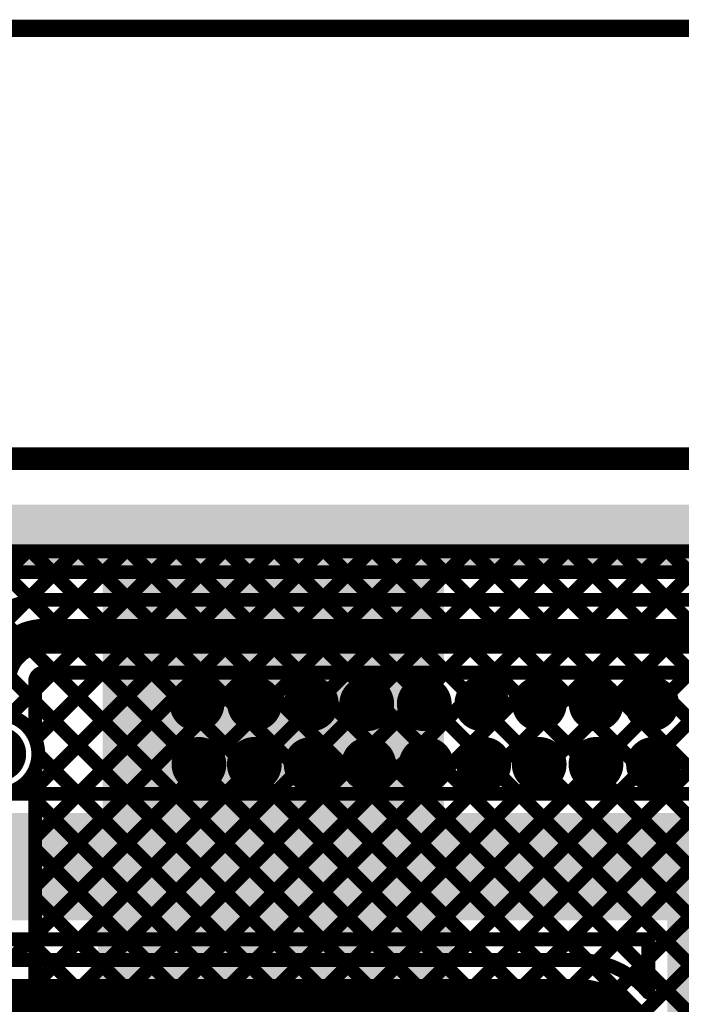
# Model space of a CAD drawing. Header units: millimetres. Extents: x 3.06 to 5.82, y 1.29 to 3.84.
# Tile 242 of 244: x 5.03 to 5.41, y 3.24 to 3.81. Entities that reach past the tile are written whole.
import ezdxf

# ---------------------------------------------------------------- set-up
doc = ezdxf.new("R2010")
doc.units = ezdxf.units.MM
doc.header["$MEASUREMENT"] = 0
for name, color, linetype in [('BottomLayer', 5, 'Continuous'), ('BottomSolder', 6, 'Continuous'), ('Mechanical13', 56, 'Continuous'), ('MultiLayer', 9, 'Continuous'), ('TopLayer', 1, 'Continuous'), ('TopOverlay', 2, 'Continuous'), ('TopPaste', 8, 'Continuous'), ('TopSolder', 216, 'Continuous'), ('ViaHoleLayer', 16, 'Continuous')]:
    doc.layers.add(name, color=color, linetype=linetype)

# ---------------------------------------------------------------- blocks, each defined once
blk = doc.blocks.new('ESP32_WROOM_32__16MB__68')
at = {"layer": 'TopLayer'}
blk.add_solid([(-0.13743, -0.04843), (0.05943, -0.04843), (-0.13743, 0.14843), (0.05943, 0.14843)], dxfattribs=at)
at = {"layer": 'TopOverlay', "const_width": 0.01}
for points in [[(-0.35564, 0.64469), (0.36481, 0.64469)], [(-0.35565, 0.39469), (0.36535, 0.39469)]]:
    blk.add_lwpolyline(points, dxfattribs=at)
at = {"layer": 'TopPaste'}
blk.add_solid([(-0.13743, -0.04843), (0.05943, -0.04843), (-0.13743, 0.14843), (0.05943, 0.14843)], dxfattribs=at)
at = {"layer": 'TopSolder'}
blk.add_solid([(-0.14143, -0.05243), (0.06343, -0.05243), (-0.14143, 0.15243), (0.06343, 0.15243)], dxfattribs=at)

msp = doc.modelspace()

# ---------------------------------------------------------------- linework, layer by layer
at = {"layer": 'BottomLayer'}
for points, const_width in [([(4.819, 3.494), (5.698, 3.494)], 0.008), ([(5.01957, 3.494), (5.03608, 3.47749)], 0.008), ([(5.03243, 3.4768), (5.04963, 3.494)], 0.008), ([(5.04785, 3.494), (5.06385, 3.478)], 0.008), ([(5.06192, 3.478), (5.07792, 3.494)], 0.008), ([(5.07614, 3.494), (5.09214, 3.478)], 0.008), ([(5.0902, 3.478), (5.1062, 3.494)], 0.008), ([(5.10442, 3.494), (5.12042, 3.478)], 0.008), ([(5.11849, 3.478), (5.13449, 3.494)], 0.008), ([(5.1327, 3.494), (5.1487, 3.478)], 0.008), ([(5.14677, 3.478), (5.16277, 3.494)], 0.008), ([(5.16099, 3.494), (5.17699, 3.478)], 0.008), ([(5.17506, 3.478), (5.19106, 3.494)], 0.008), ([(5.18927, 3.494), (5.20527, 3.478)], 0.008), ([(5.20334, 3.478), (5.21934, 3.494)], 0.008), ([(5.21756, 3.494), (5.23356, 3.478)], 0.008), ([(5.23162, 3.478), (5.24762, 3.494)], 0.008), ([(5.23162, 3.478), (5.24762, 3.494)], 0.008), ([(5.24584, 3.494), (5.26184, 3.478)], 0.008), ([(5.25991, 3.478), (5.27591, 3.494)], 0.008), ([(5.27413, 3.494), (5.29013, 3.478)], 0.008), ([(5.28819, 3.478), (5.30419, 3.494)], 0.008), ([(5.30241, 3.494), (5.31841, 3.478)], 0.008), ([(5.31648, 3.478), (5.33248, 3.494)], 0.008), ([(5.33069, 3.494), (5.34669, 3.478)], 0.008), ([(5.34476, 3.478), (5.36076, 3.494)], 0.008), ([(5.35898, 3.494), (5.37498, 3.478)], 0.008), ([(5.37305, 3.478), (5.38905, 3.494)], 0.008), ([(5.38726, 3.494), (5.40326, 3.478)], 0.008), ([(5.40133, 3.478), (5.41733, 3.494)], 0.008), ([(5.043, 3.478), (5.762, 3.478)], 0.008), ([(5.043, 3.457), (5.762, 3.457)], 0.02), ([(5.03477, 3.366), (5.10477, 3.436)], 0.008), ([(5.038, 3.4258), (5.0482, 3.436)], 0.008), ([(5.03812, 3.39763), (5.07649, 3.436)], 0.008), ([(5.043, 3.436), (5.76, 3.436)], 0.008), ([(5.04928, 3.436), (5.11928, 3.366)], 0.008), ([(5.06306, 3.366), (5.13306, 3.436)], 0.008), ([(5.07757, 3.436), (5.14757, 3.366)], 0.008), ([(5.09134, 3.366), (5.16134, 3.436)], 0.008), ([(5.10585, 3.436), (5.17585, 3.366)], 0.008), ([(5.11962, 3.366), (5.18962, 3.436)], 0.008), ([(5.11962, 3.366), (5.18962, 3.436)], 0.008), ([(5.13414, 3.436), (5.20414, 3.366)], 0.008), ([(5.14791, 3.366), (5.21791, 3.436)], 0.008), ([(5.16242, 3.436), (5.23242, 3.366)], 0.008), ([(5.17619, 3.366), (5.24619, 3.436)], 0.008), ([(5.1907, 3.436), (5.2607, 3.366)], 0.008), ([(5.20448, 3.366), (5.27448, 3.436)], 0.008), ([(5.21899, 3.436), (5.28899, 3.366)], 0.008), ([(5.23276, 3.366), (5.30276, 3.436)], 0.008), ([(5.24727, 3.436), (5.31727, 3.366)], 0.008), ([(5.26105, 3.366), (5.33105, 3.436)], 0.008), ([(5.27556, 3.436), (5.34556, 3.366)], 0.008), ([(5.28933, 3.366), (5.35933, 3.436)], 0.008), ([(5.30384, 3.436), (5.37384, 3.366)], 0.008), ([(5.31761, 3.366), (5.38761, 3.436)], 0.008), ([(5.33213, 3.436), (5.40213, 3.366)], 0.008), ([(5.3459, 3.366), (5.4159, 3.436)], 0.008), ([(5.36041, 3.436), (5.43041, 3.366)], 0.008), ([(5.37418, 3.366), (5.44418, 3.436)], 0.008), ([(5.38869, 3.436), (5.45869, 3.366)], 0.008), ([(5.40247, 3.366), (5.47247, 3.436)], 0.008), ([(5.038, 3.39791), (5.038, 3.431)], 0.008), ([(5.038, 3.419), (5.091, 3.366)], 0.008), ([(5.03981, 3.3889), (5.06271, 3.366)], 0.008), ([(5.0301, 3.37033), (5.03443, 3.366)], 0.008), ([(4.888, 3.366), (5.392, 3.366)], 0.008), ([(5.392, 3.366), (5.593, 3.366)], 0.008), ([(5.392, 3.366), (5.593, 3.366)], 0.008), ([(4.888, 3.282), (5.392, 3.282)], 0.008), ([(5.02362, 3.27), (5.03562, 3.282)], 0.008), ([(5.02362, 3.27), (5.03562, 3.282)], 0.008), ([(5.03358, 3.282), (5.04558, 3.27)], 0.008), ([(5.05191, 3.27), (5.06391, 3.282)], 0.008), ([(5.06186, 3.282), (5.07386, 3.27)], 0.008), ([(5.08019, 3.27), (5.09219, 3.282)], 0.008), ([(5.09015, 3.282), (5.10215, 3.27)], 0.008), ([(5.10848, 3.27), (5.12048, 3.282)], 0.008), ([(5.11843, 3.282), (5.13043, 3.27)], 0.008), ([(5.13676, 3.27), (5.14876, 3.282)], 0.008), ([(5.14671, 3.282), (5.15871, 3.27)], 0.008), ([(5.16505, 3.27), (5.17705, 3.282)], 0.008), ([(5.175, 3.282), (5.187, 3.27)], 0.008), ([(5.19333, 3.27), (5.20533, 3.282)], 0.008), ([(5.20328, 3.282), (5.21528, 3.27)], 0.008), ([(5.22161, 3.27), (5.23361, 3.282)], 0.008), ([(5.23157, 3.282), (5.24357, 3.27)], 0.008), ([(5.2499, 3.27), (5.2619, 3.282)], 0.008), ([(5.25985, 3.282), (5.27185, 3.27)], 0.008), ([(5.27818, 3.27), (5.29018, 3.282)], 0.008), ([(5.28814, 3.282), (5.30014, 3.27)], 0.008), ([(5.30647, 3.27), (5.31847, 3.282)], 0.008), ([(5.31642, 3.282), (5.32842, 3.27)], 0.008), ([(5.33475, 3.27), (5.34675, 3.282)], 0.008), ([(5.3447, 3.282), (5.35694, 3.26976)], 0.008), ([(5.36205, 3.26902), (5.37504, 3.282)], 0.008), ([(5.37299, 3.282), (5.392, 3.26299)], 0.008), ([(5.392, 3.25123), (5.392, 3.282)], 0.008), ([(4.88194, 3.27), (5.352, 3.27)], 0.008), ([(5.38188, 3.26056), (5.392, 3.27068)], 0.008), ([(4.88194, 3.249), (5.352, 3.249)], 0.02)]:
    msp.add_lwpolyline(points, dxfattribs=dict(at, const_width=const_width))
for points, const_width in [([(5.04585, 3.494, 1), (5.04985, 3.494, 1)], 0.004), ([(5.04763, 3.494, 1), (5.05163, 3.494, 1)], 0.004), ([(5.07414, 3.494, 1), (5.07814, 3.494, 1)], 0.004), ([(5.07592, 3.494, 1), (5.07992, 3.494, 1)], 0.004), ([(5.10242, 3.494, 1), (5.10642, 3.494, 1)], 0.004), ([(5.1042, 3.494, 1), (5.1082, 3.494, 1)], 0.004), ([(5.1307, 3.494, 1), (5.1347, 3.494, 1)], 0.004), ([(5.13249, 3.494, 1), (5.13649, 3.494, 1)], 0.004), ([(5.15899, 3.494, 1), (5.16299, 3.494, 1)], 0.004), ([(5.16077, 3.494, 1), (5.16477, 3.494, 1)], 0.004), ([(5.18727, 3.494, 1), (5.19127, 3.494, 1)], 0.004), ([(5.18906, 3.494, 1), (5.19306, 3.494, 1)], 0.004), ([(5.21556, 3.494, 1), (5.21956, 3.494, 1)], 0.004), ([(5.21734, 3.494, 1), (5.22134, 3.494, 1)], 0.004), ([(5.24384, 3.494, 1), (5.24784, 3.494, 1)], 0.004), ([(5.24562, 3.494, 1), (5.24962, 3.494, 1)], 0.004), ([(5.24562, 3.494, 1), (5.24962, 3.494, 1)], 0.004), ([(5.27213, 3.494, 1), (5.27613, 3.494, 1)], 0.004), ([(5.27391, 3.494, 1), (5.27791, 3.494, 1)], 0.004), ([(5.30041, 3.494, 1), (5.30441, 3.494, 1)], 0.004), ([(5.30219, 3.494, 1), (5.30619, 3.494, 1)], 0.004), ([(5.32869, 3.494, 1), (5.33269, 3.494, 1)], 0.004), ([(5.33048, 3.494, 1), (5.33448, 3.494, 1)], 0.004), ([(5.35698, 3.494, 1), (5.36098, 3.494, 1)], 0.004), ([(5.35876, 3.494, 1), (5.36276, 3.494, 1)], 0.004), ([(5.38526, 3.494, 1), (5.38926, 3.494, 1)], 0.004), ([(5.38705, 3.494, 1), (5.39105, 3.494, 1)], 0.004), ([(5.03043, 3.4768, 1), (5.03443, 3.4768, 1)], 0.004), ([(5.03408, 3.47749, 1), (5.03808, 3.47749, 1)], 0.004), ([(5.041, 3.478, 1), (5.045, 3.478, 1)], 0.004), ([(5.041, 3.478, 1), (5.045, 3.478, 1)], 0.004), ([(5.05992, 3.478, 1), (5.06392, 3.478, 1)], 0.004), ([(5.06185, 3.478, 1), (5.06585, 3.478, 1)], 0.004), ([(5.0882, 3.478, 1), (5.0922, 3.478, 1)], 0.004), ([(5.09014, 3.478, 1), (5.09414, 3.478, 1)], 0.004), ([(5.11649, 3.478, 1), (5.12049, 3.478, 1)], 0.004), ([(5.11842, 3.478, 1), (5.12242, 3.478, 1)], 0.004), ([(5.14477, 3.478, 1), (5.14877, 3.478, 1)], 0.004), ([(5.1467, 3.478, 1), (5.1507, 3.478, 1)], 0.004), ([(5.17306, 3.478, 1), (5.17706, 3.478, 1)], 0.004), ([(5.17499, 3.478, 1), (5.17899, 3.478, 1)], 0.004), ([(5.20134, 3.478, 1), (5.20534, 3.478, 1)], 0.004), ([(5.20327, 3.478, 1), (5.20727, 3.478, 1)], 0.004), ([(5.22962, 3.478, 1), (5.23362, 3.478, 1)], 0.004), ([(5.22962, 3.478, 1), (5.23362, 3.478, 1)], 0.004), ([(5.23156, 3.478, 1), (5.23556, 3.478, 1)], 0.004), ([(5.25791, 3.478, 1), (5.26191, 3.478, 1)], 0.004), ([(5.25984, 3.478, 1), (5.26384, 3.478, 1)], 0.004), ([(5.28619, 3.478, 1), (5.29019, 3.478, 1)], 0.004), ([(5.28813, 3.478, 1), (5.29213, 3.478, 1)], 0.004), ([(5.31448, 3.478, 1), (5.31848, 3.478, 1)], 0.004), ([(5.31641, 3.478, 1), (5.32041, 3.478, 1)], 0.004), ([(5.34276, 3.478, 1), (5.34676, 3.478, 1)], 0.004), ([(5.34469, 3.478, 1), (5.34869, 3.478, 1)], 0.004), ([(5.37105, 3.478, 1), (5.37505, 3.478, 1)], 0.004), ([(5.37298, 3.478, 1), (5.37698, 3.478, 1)], 0.004), ([(5.39933, 3.478, 1), (5.40333, 3.478, 1)], 0.004), ([(5.40126, 3.478, 1), (5.40526, 3.478, 1)], 0.004), ([(5.038, 3.457, 1), (5.048, 3.457, 1)], 0.01), ([(5.038, 3.457, 1), (5.048, 3.457, 1)], 0.01), ([(5.041, 3.436, 1), (5.045, 3.436, 1)], 0.004), ([(5.041, 3.436, 1), (5.045, 3.436, 1)], 0.004), ([(5.0462, 3.436, 1), (5.0502, 3.436, 1)], 0.004), ([(5.04728, 3.436, 1), (5.05128, 3.436, 1)], 0.004), ([(5.07449, 3.436, 1), (5.07849, 3.436, 1)], 0.004), ([(5.07557, 3.436, 1), (5.07957, 3.436, 1)], 0.004), ([(5.10277, 3.436, 1), (5.10677, 3.436, 1)], 0.004), ([(5.10385, 3.436, 1), (5.10785, 3.436, 1)], 0.004), ([(5.13106, 3.436, 1), (5.13506, 3.436, 1)], 0.004), ([(5.13214, 3.436, 1), (5.13614, 3.436, 1)], 0.004), ([(5.15934, 3.436, 1), (5.16334, 3.436, 1)], 0.004), ([(5.16042, 3.436, 1), (5.16442, 3.436, 1)], 0.004), ([(5.18762, 3.436, 1), (5.19162, 3.436, 1)], 0.004), ([(5.18762, 3.436, 1), (5.19162, 3.436, 1)], 0.004), ([(5.1887, 3.436, 1), (5.1927, 3.436, 1)], 0.004), ([(5.21591, 3.436, 1), (5.21991, 3.436, 1)], 0.004), ([(5.21699, 3.436, 1), (5.22099, 3.436, 1)], 0.004), ([(5.24419, 3.436, 1), (5.24819, 3.436, 1)], 0.004), ([(5.24527, 3.436, 1), (5.24927, 3.436, 1)], 0.004), ([(5.27248, 3.436, 1), (5.27648, 3.436, 1)], 0.004), ([(5.27356, 3.436, 1), (5.27756, 3.436, 1)], 0.004), ([(5.30076, 3.436, 1), (5.30476, 3.436, 1)], 0.004), ([(5.30184, 3.436, 1), (5.30584, 3.436, 1)], 0.004), ([(5.32905, 3.436, 1), (5.33305, 3.436, 1)], 0.004), ([(5.33013, 3.436, 1), (5.33413, 3.436, 1)], 0.004), ([(5.35733, 3.436, 1), (5.36133, 3.436, 1)], 0.004), ([(5.35841, 3.436, 1), (5.36241, 3.436, 1)], 0.004), ([(5.38561, 3.436, 1), (5.38961, 3.436, 1)], 0.004), ([(5.38669, 3.436, 1), (5.39069, 3.436, 1)], 0.004), ([(5.036, 3.431, 1), (5.04, 3.431, 1)], 0.004), ([(5.036, 3.431, 1), (5.04, 3.431, 1)], 0.004), ([(5.036, 3.4258, 1), (5.04, 3.4258, 1)], 0.004), ([(5.12554, 3.418, 1), (5.13735, 3.418, 1)], 0.01181), ([(5.15876, 3.418, 1), (5.17057, 3.418, 1)], 0.01181), ([(5.19154, 3.418, 1), (5.20335, 3.418, 1)], 0.01181), ([(5.22354, 3.418, 1), (5.23535, 3.418, 1)], 0.01181), ([(5.25676, 3.418, 1), (5.26857, 3.418, 1)], 0.01181), ([(5.28998, 3.418, 1), (5.30179, 3.418, 1)], 0.01181), ([(5.32321, 3.418, 1), (5.33502, 3.418, 1)], 0.01181), ([(5.35598, 3.418, 1), (5.36779, 3.418, 1)], 0.01181), ([(5.38798, 3.418, 1), (5.39979, 3.418, 1)], 0.01181), ([(5.036, 3.419, 1), (5.04, 3.419, 1)], 0.004), ([(5.036, 3.39791, 1), (5.04, 3.39791, 1)], 0.004), ([(5.036, 3.39791, 1), (5.04, 3.39791, 1)], 0.004), ([(5.03612, 3.39763, 1), (5.04012, 3.39763, 1)], 0.004), ([(5.12665, 3.383, 1), (5.13846, 3.383, 1)], 0.01181), ([(5.15865, 3.383, 1), (5.17046, 3.383, 1)], 0.01181), ([(5.19143, 3.383, 1), (5.20324, 3.383, 1)], 0.01181), ([(5.22465, 3.383, 1), (5.23646, 3.383, 1)], 0.01181), ([(5.25787, 3.383, 1), (5.26968, 3.383, 1)], 0.01181), ([(5.29109, 3.383, 1), (5.30291, 3.383, 1)], 0.01181), ([(5.32309, 3.383, 1), (5.33491, 3.383, 1)], 0.01181), ([(5.35587, 3.383, 1), (5.36768, 3.383, 1)], 0.01181), ([(5.38909, 3.383, 1), (5.40091, 3.383, 1)], 0.01181), ([(5.03781, 3.389, 1), (5.04181, 3.389, 1)], 0.004), ([(5.03781, 3.389, 1), (5.04181, 3.389, 1)], 0.004), ([(5.03781, 3.3889, 1), (5.04181, 3.3889, 1)], 0.004), ([(5.0281, 3.37033, 1), (5.0321, 3.37033, 1)], 0.004), ([(5.03243, 3.366, 1), (5.03643, 3.366, 1)], 0.004), ([(5.03277, 3.366, 1), (5.03677, 3.366, 1)], 0.004), ([(5.06071, 3.366, 1), (5.06471, 3.366, 1)], 0.004), ([(5.06106, 3.366, 1), (5.06506, 3.366, 1)], 0.004), ([(5.089, 3.366, 1), (5.093, 3.366, 1)], 0.004), ([(5.08934, 3.366, 1), (5.09334, 3.366, 1)], 0.004), ([(5.11728, 3.366, 1), (5.12128, 3.366, 1)], 0.004), ([(5.11762, 3.366, 1), (5.12162, 3.366, 1)], 0.004), ([(5.11762, 3.366, 1), (5.12162, 3.366, 1)], 0.004), ([(5.14557, 3.366, 1), (5.14957, 3.366, 1)], 0.004), ([(5.14591, 3.366, 1), (5.14991, 3.366, 1)], 0.004), ([(5.17385, 3.366, 1), (5.17785, 3.366, 1)], 0.004), ([(5.17419, 3.366, 1), (5.17819, 3.366, 1)], 0.004), ([(5.20214, 3.366, 1), (5.20614, 3.366, 1)], 0.004), ([(5.20248, 3.366, 1), (5.20648, 3.366, 1)], 0.004), ([(5.23042, 3.366, 1), (5.23442, 3.366, 1)], 0.004), ([(5.23076, 3.366, 1), (5.23476, 3.366, 1)], 0.004), ([(5.2587, 3.366, 1), (5.2627, 3.366, 1)], 0.004), ([(5.25905, 3.366, 1), (5.26305, 3.366, 1)], 0.004), ([(5.28699, 3.366, 1), (5.29099, 3.366, 1)], 0.004), ([(5.28733, 3.366, 1), (5.29133, 3.366, 1)], 0.004), ([(5.31527, 3.366, 1), (5.31927, 3.366, 1)], 0.004), ([(5.31561, 3.366, 1), (5.31961, 3.366, 1)], 0.004), ([(5.34356, 3.366, 1), (5.34756, 3.366, 1)], 0.004), ([(5.3439, 3.366, 1), (5.3479, 3.366, 1)], 0.004), ([(5.37184, 3.366, 1), (5.37584, 3.366, 1)], 0.004), ([(5.37218, 3.366, 1), (5.37618, 3.366, 1)], 0.004), ([(5.39, 3.366, 1), (5.394, 3.366, 1)], 0.004), ([(5.39, 3.366, 1), (5.394, 3.366, 1)], 0.004), ([(5.39, 3.366, 1), (5.394, 3.366, 1)], 0.004), ([(5.40013, 3.366, 1), (5.40413, 3.366, 1)], 0.004), ([(5.40047, 3.366, 1), (5.40447, 3.366, 1)], 0.004), ([(5.03158, 3.282, 1), (5.03558, 3.282, 1)], 0.004), ([(5.03362, 3.282, 1), (5.03762, 3.282, 1)], 0.004), ([(5.03362, 3.282, 1), (5.03762, 3.282, 1)], 0.004), ([(5.05986, 3.282, 1), (5.06386, 3.282, 1)], 0.004), ([(5.06191, 3.282, 1), (5.06591, 3.282, 1)], 0.004), ([(5.08815, 3.282, 1), (5.09215, 3.282, 1)], 0.004), ([(5.09019, 3.282, 1), (5.09419, 3.282, 1)], 0.004), ([(5.11643, 3.282, 1), (5.12043, 3.282, 1)], 0.004), ([(5.11848, 3.282, 1), (5.12248, 3.282, 1)], 0.004), ([(5.14471, 3.282, 1), (5.14871, 3.282, 1)], 0.004), ([(5.14676, 3.282, 1), (5.15076, 3.282, 1)], 0.004), ([(5.173, 3.282, 1), (5.177, 3.282, 1)], 0.004), ([(5.17505, 3.282, 1), (5.17905, 3.282, 1)], 0.004), ([(5.20128, 3.282, 1), (5.20528, 3.282, 1)], 0.004), ([(5.20333, 3.282, 1), (5.20733, 3.282, 1)], 0.004), ([(5.22957, 3.282, 1), (5.23357, 3.282, 1)], 0.004), ([(5.23161, 3.282, 1), (5.23561, 3.282, 1)], 0.004), ([(5.25785, 3.282, 1), (5.26185, 3.282, 1)], 0.004), ([(5.2599, 3.282, 1), (5.2639, 3.282, 1)], 0.004), ([(5.28614, 3.282, 1), (5.29014, 3.282, 1)], 0.004), ([(5.28818, 3.282, 1), (5.29218, 3.282, 1)], 0.004), ([(5.31442, 3.282, 1), (5.31842, 3.282, 1)], 0.004), ([(5.31647, 3.282, 1), (5.32047, 3.282, 1)], 0.004), ([(5.3427, 3.282, 1), (5.3467, 3.282, 1)], 0.004), ([(5.34475, 3.282, 1), (5.34875, 3.282, 1)], 0.004), ([(5.37099, 3.282, 1), (5.37499, 3.282, 1)], 0.004), ([(5.37304, 3.282, 1), (5.37704, 3.282, 1)], 0.004), ([(5.39, 3.282, 1), (5.394, 3.282, 1)], 0.004), ([(5.39, 3.282, 1), (5.394, 3.282, 1)], 0.004), ([(5.04358, 3.27, 1), (5.04758, 3.27, 1)], 0.004), ([(5.04991, 3.27, 1), (5.05391, 3.27, 1)], 0.004), ([(5.07186, 3.27, 1), (5.07586, 3.27, 1)], 0.004), ([(5.07819, 3.27, 1), (5.08219, 3.27, 1)], 0.004), ([(5.10015, 3.27, 1), (5.10415, 3.27, 1)], 0.004), ([(5.10648, 3.27, 1), (5.11048, 3.27, 1)], 0.004), ([(5.12843, 3.27, 1), (5.13243, 3.27, 1)], 0.004), ([(5.13476, 3.27, 1), (5.13876, 3.27, 1)], 0.004), ([(5.15671, 3.27, 1), (5.16071, 3.27, 1)], 0.004), ([(5.16305, 3.27, 1), (5.16705, 3.27, 1)], 0.004), ([(5.185, 3.27, 1), (5.189, 3.27, 1)], 0.004), ([(5.19133, 3.27, 1), (5.19533, 3.27, 1)], 0.004), ([(5.21328, 3.27, 1), (5.21728, 3.27, 1)], 0.004), ([(5.21961, 3.27, 1), (5.22361, 3.27, 1)], 0.004), ([(5.24157, 3.27, 1), (5.24557, 3.27, 1)], 0.004), ([(5.2479, 3.27, 1), (5.2519, 3.27, 1)], 0.004), ([(5.26985, 3.27, 1), (5.27385, 3.27, 1)], 0.004), ([(5.27618, 3.27, 1), (5.28018, 3.27, 1)], 0.004), ([(5.29814, 3.27, 1), (5.30214, 3.27, 1)], 0.004), ([(5.30447, 3.27, 1), (5.30847, 3.27, 1)], 0.004), ([(5.32642, 3.27, 1), (5.33042, 3.27, 1)], 0.004), ([(5.33275, 3.27, 1), (5.33675, 3.27, 1)], 0.004), ([(5.35, 3.27, 1), (5.354, 3.27, 1)], 0.004), ([(5.35, 3.27, 1), (5.354, 3.27, 1)], 0.004), ([(5.35494, 3.26976, 1), (5.35894, 3.26976, 1)], 0.004), ([(5.36006, 3.26902, 1), (5.36405, 3.26902, 1)], 0.004), ([(5.39, 3.27068, 1), (5.394, 3.27068, 1)], 0.004), ([(5.37988, 3.26056, 1), (5.38388, 3.26056, 1)], 0.004), ([(5.39, 3.26299, 1), (5.394, 3.26299, 1)], 0.004), ([(5.347, 3.249, 1), (5.357, 3.249, 1)], 0.01), ([(5.347, 3.249, 1), (5.357, 3.249, 1)], 0.01), ([(5.39, 3.25123, 1), (5.394, 3.25123, 1)], 0.004), ([(5.39, 3.25123, 1), (5.394, 3.25123, 1)], 0.004)]:
    msp.add_lwpolyline(points, format="xyb", close=True, dxfattribs=dict(at, const_width=const_width))
for points, const_width in [([(4.996, 3.431, -0.414214), (5.043, 3.478)], 0.008), ([(5.017, 3.431, -0.414214), (5.043, 3.457)], 0.02), ([(5.038, 3.431, -0.414214), (5.043, 3.436)], 0.008), ([(5.03981, 3.389, -1.223773), (4.996, 3.39791)], 0.008), ([(5.038, 3.39791, -0.100628), (5.03981, 3.389)], 0.008), ([(5.352, 3.27, -0.222999), (5.392, 3.25123)], 0.008), ([(5.352, 3.249, -0.414214), (5.383, 3.218)], 0.02)]:
    msp.add_lwpolyline(points, format="xyb", dxfattribs=dict(at, const_width=const_width))
for points in [[(4.899, 3.293), (5.582, 3.293), (4.899, 3.355), (5.582, 3.355)], [(5.403, 2.952), (5.588, 2.952), (5.403, 3.355), (5.588, 3.355)]]:
    msp.add_solid(points, dxfattribs=at)
at = {"layer": 'BottomSolder', "const_width": 0.01581}
for points in [[(5.12354, 3.418, 1), (5.13935, 3.418, 1)], [(5.15676, 3.418, 1), (5.17257, 3.418, 1)], [(5.18954, 3.418, 1), (5.20535, 3.418, 1)], [(5.22154, 3.418, 1), (5.23735, 3.418, 1)], [(5.25476, 3.418, 1), (5.27057, 3.418, 1)], [(5.28798, 3.418, 1), (5.30379, 3.418, 1)], [(5.32121, 3.418, 1), (5.33702, 3.418, 1)], [(5.35398, 3.418, 1), (5.36979, 3.418, 1)], [(5.38598, 3.418, 1), (5.40179, 3.418, 1)], [(5.00909, 3.389, 1), (5.02491, 3.389, 1)], [(5.12465, 3.383, 1), (5.14046, 3.383, 1)], [(5.15665, 3.383, 1), (5.17246, 3.383, 1)], [(5.18943, 3.383, 1), (5.20524, 3.383, 1)], [(5.22265, 3.383, 1), (5.23846, 3.383, 1)], [(5.25587, 3.383, 1), (5.27168, 3.383, 1)], [(5.28909, 3.383, 1), (5.30491, 3.383, 1)], [(5.32109, 3.383, 1), (5.33691, 3.383, 1)], [(5.35387, 3.383, 1), (5.36968, 3.383, 1)], [(5.38709, 3.383, 1), (5.40291, 3.383, 1)]]:
    msp.add_lwpolyline(points, format="xyb", close=True, dxfattribs=at)
at = {"layer": 'Mechanical13', "const_width": 0.01}
msp.add_lwpolyline([(4.856, 3.561), (5.576, 3.561)], dxfattribs=at)
at = {"layer": 'MultiLayer', "const_width": 0.01181}
for points in [[(5.12554, 3.418, 1), (5.13735, 3.418, 1)], [(5.15876, 3.418, 1), (5.17057, 3.418, 1)], [(5.19154, 3.418, 1), (5.20335, 3.418, 1)], [(5.22354, 3.418, 1), (5.23535, 3.418, 1)], [(5.25676, 3.418, 1), (5.26857, 3.418, 1)], [(5.28998, 3.418, 1), (5.30179, 3.418, 1)], [(5.32321, 3.418, 1), (5.33502, 3.418, 1)], [(5.35598, 3.418, 1), (5.36779, 3.418, 1)], [(5.38798, 3.418, 1), (5.39979, 3.418, 1)], [(5.12665, 3.383, 1), (5.13846, 3.383, 1)], [(5.15865, 3.383, 1), (5.17046, 3.383, 1)], [(5.19143, 3.383, 1), (5.20324, 3.383, 1)], [(5.22465, 3.383, 1), (5.23646, 3.383, 1)], [(5.25787, 3.383, 1), (5.26968, 3.383, 1)], [(5.29109, 3.383, 1), (5.30291, 3.383, 1)], [(5.32309, 3.383, 1), (5.33491, 3.383, 1)], [(5.35587, 3.383, 1), (5.36768, 3.383, 1)], [(5.38909, 3.383, 1), (5.40091, 3.383, 1)]]:
    msp.add_lwpolyline(points, format="xyb", close=True, dxfattribs=at)
at = {"layer": 'TopLayer', "const_width": 0.008}
for points in [[(4.724, 3.506), (5.617, 3.506)], [(4.93137, 3.09289), (5.34448, 3.506)], [(4.94682, 3.08006), (5.37276, 3.506)], [(4.95083, 3.0275), (5.42933, 3.506)], [(4.95756, 2.97766), (5.4859, 3.506)], [(4.96171, 3.0101), (5.45761, 3.506)], [(4.96199, 3.06694), (5.40105, 3.506)], [(4.96867, 2.96049), (5.51418, 3.506)], [(4.97928, 3.506), (5.4601, 3.02518)], [(4.998, 3.47065), (5.03335, 3.506)], [(4.998, 3.41408), (5.08992, 3.506)], [(4.998, 3.44237), (5.06163, 3.506)], [(5.00757, 3.506), (5.48357, 3.03)], [(5.02317, 3.41096), (5.1182, 3.506)], [(5.0352, 3.22501), (5.31619, 3.506)], [(5.03585, 3.506), (5.49992, 3.04193)], [(5.038, 3.34094), (5.20306, 3.506)], [(5.038, 3.36923), (5.17477, 3.506)], [(5.038, 3.28438), (5.25962, 3.506)], [(5.038, 3.31266), (5.23134, 3.506)], [(5.038, 3.25609), (5.28791, 3.506)], [(5.038, 3.25609), (5.28791, 3.506)], [(5.03812, 3.39763), (5.14649, 3.506)], [(5.06414, 3.506), (5.49992, 3.07021)], [(5.09242, 3.506), (5.49992, 3.0985)], [(5.1207, 3.506), (5.49992, 3.12678)], [(5.14899, 3.506), (5.49992, 3.15507)], [(5.17727, 3.506), (5.49992, 3.18335)], [(5.20556, 3.506), (5.52484, 3.18672)], [(5.23384, 3.506), (5.49992, 3.23992)], [(5.26213, 3.506), (5.49992, 3.2682)], [(5.29041, 3.506), (5.49992, 3.29649)], [(5.31869, 3.506), (5.49992, 3.32477)], [(5.34698, 3.506), (5.49992, 3.35306)], [(5.37526, 3.506), (5.49992, 3.38134)], [(5.40355, 3.506), (5.49992, 3.40963)], [(4.93137, 2.8949), (5.49992, 3.46345)], [(4.998, 3.459), (5.44457, 3.01243)], [(4.93137, 2.86662), (5.49992, 3.43517)], [(4.94104, 2.848), (5.49992, 3.40688)], [(5.03981, 3.3889), (5.43578, 2.99293)], [(5.038, 3.242), (5.038, 3.38009)], [(4.96683, 2.84551), (5.49992, 3.3786)], [(5.038, 3.36243), (5.435, 2.96543)], [(5.05307, 2.90347), (5.49992, 3.35032)], [(5.038, 3.33415), (5.435, 2.93715)], [(5.038, 3.30586), (5.43317, 2.91069)], [(5.038, 3.27758), (5.40658, 2.909)], [(5.038, 3.24929), (5.37829, 2.909)]]:
    msp.add_lwpolyline(points, dxfattribs=at)
at = {"layer": 'TopLayer'}
for points, const_width in [([(5.03135, 3.506, 1), (5.03535, 3.506, 1)], 0.004), ([(5.03385, 3.506, 1), (5.03785, 3.506, 1)], 0.004), ([(5.05963, 3.506, 1), (5.06363, 3.506, 1)], 0.004), ([(5.06214, 3.506, 1), (5.06614, 3.506, 1)], 0.004), ([(5.08792, 3.506, 1), (5.09192, 3.506, 1)], 0.004), ([(5.09042, 3.506, 1), (5.09442, 3.506, 1)], 0.004), ([(5.1162, 3.506, 1), (5.1202, 3.506, 1)], 0.004), ([(5.1187, 3.506, 1), (5.1227, 3.506, 1)], 0.004), ([(5.14449, 3.506, 1), (5.14849, 3.506, 1)], 0.004), ([(5.14699, 3.506, 1), (5.15099, 3.506, 1)], 0.004), ([(5.17277, 3.506, 1), (5.17677, 3.506, 1)], 0.004), ([(5.17527, 3.506, 1), (5.17927, 3.506, 1)], 0.004), ([(5.20106, 3.506, 1), (5.20506, 3.506, 1)], 0.004), ([(5.20356, 3.506, 1), (5.20756, 3.506, 1)], 0.004), ([(5.22934, 3.506, 1), (5.23334, 3.506, 1)], 0.004), ([(5.23184, 3.506, 1), (5.23584, 3.506, 1)], 0.004), ([(5.25762, 3.506, 1), (5.26162, 3.506, 1)], 0.004), ([(5.26013, 3.506, 1), (5.26413, 3.506, 1)], 0.004), ([(5.28591, 3.506, 1), (5.28991, 3.506, 1)], 0.004), ([(5.28591, 3.506, 1), (5.28991, 3.506, 1)], 0.004), ([(5.28841, 3.506, 1), (5.29241, 3.506, 1)], 0.004), ([(5.31419, 3.506, 1), (5.31819, 3.506, 1)], 0.004), ([(5.31669, 3.506, 1), (5.32069, 3.506, 1)], 0.004), ([(5.34248, 3.506, 1), (5.34648, 3.506, 1)], 0.004), ([(5.34498, 3.506, 1), (5.34898, 3.506, 1)], 0.004), ([(5.37076, 3.506, 1), (5.37476, 3.506, 1)], 0.004), ([(5.37326, 3.506, 1), (5.37726, 3.506, 1)], 0.004), ([(5.39905, 3.506, 1), (5.40305, 3.506, 1)], 0.004), ([(5.40155, 3.506, 1), (5.40555, 3.506, 1)], 0.004), ([(5.12554, 3.418, 1), (5.13735, 3.418, 1)], 0.01181), ([(5.15876, 3.418, 1), (5.17057, 3.418, 1)], 0.01181), ([(5.19154, 3.418, 1), (5.20335, 3.418, 1)], 0.01181), ([(5.22354, 3.418, 1), (5.23535, 3.418, 1)], 0.01181), ([(5.25676, 3.418, 1), (5.26857, 3.418, 1)], 0.01181), ([(5.28998, 3.418, 1), (5.30179, 3.418, 1)], 0.01181), ([(5.32321, 3.418, 1), (5.33502, 3.418, 1)], 0.01181), ([(5.35598, 3.418, 1), (5.36779, 3.418, 1)], 0.01181), ([(5.38798, 3.418, 1), (5.39979, 3.418, 1)], 0.01181), ([(5.03612, 3.39763, 1), (5.04012, 3.39763, 1)], 0.004), ([(5.12665, 3.383, 1), (5.13846, 3.383, 1)], 0.01181), ([(5.15865, 3.383, 1), (5.17046, 3.383, 1)], 0.01181), ([(5.19143, 3.383, 1), (5.20324, 3.383, 1)], 0.01181), ([(5.22465, 3.383, 1), (5.23646, 3.383, 1)], 0.01181), ([(5.25787, 3.383, 1), (5.26968, 3.383, 1)], 0.01181), ([(5.29109, 3.383, 1), (5.30291, 3.383, 1)], 0.01181), ([(5.32309, 3.383, 1), (5.33491, 3.383, 1)], 0.01181), ([(5.35587, 3.383, 1), (5.36768, 3.383, 1)], 0.01181), ([(5.38909, 3.383, 1), (5.40091, 3.383, 1)], 0.01181), ([(5.03781, 3.389, 1), (5.04181, 3.389, 1)], 0.004), ([(5.03781, 3.389, 1), (5.04181, 3.389, 1)], 0.004), ([(5.03781, 3.3889, 1), (5.04181, 3.3889, 1)], 0.004), ([(5.036, 3.38009, 1), (5.04, 3.38009, 1)], 0.004), ([(5.036, 3.38009, 1), (5.04, 3.38009, 1)], 0.004), ([(5.036, 3.36923, 1), (5.04, 3.36923, 1)], 0.004), ([(5.036, 3.36243, 1), (5.04, 3.36243, 1)], 0.004), ([(5.036, 3.34094, 1), (5.04, 3.34094, 1)], 0.004), ([(5.036, 3.33415, 1), (5.04, 3.33415, 1)], 0.004), ([(5.036, 3.31266, 1), (5.04, 3.31266, 1)], 0.004), ([(5.036, 3.30586, 1), (5.04, 3.30586, 1)], 0.004), ([(5.036, 3.28438, 1), (5.04, 3.28438, 1)], 0.004), ([(5.036, 3.27758, 1), (5.04, 3.27758, 1)], 0.004), ([(5.036, 3.25609, 1), (5.04, 3.25609, 1)], 0.004), ([(5.036, 3.25609, 1), (5.04, 3.25609, 1)], 0.004), ([(5.036, 3.24929, 1), (5.04, 3.24929, 1)], 0.004), ([(5.036, 3.242, 1), (5.04, 3.242, 1)], 0.004), ([(5.036, 3.242, 1), (5.04, 3.242, 1)], 0.004)]:
    msp.add_lwpolyline(points, format="xyb", close=True, dxfattribs=dict(at, const_width=const_width))
at = {"layer": 'TopLayer', "const_width": 0.008}
for points in [[(4.998, 3.40162, -0.742673), (5.03981, 3.389)], [(5.03981, 3.389, -0.100628), (5.038, 3.38009)], [(5.038, 3.242, -0.414214), (4.985, 3.189)]]:
    msp.add_lwpolyline(points, format="xyb", dxfattribs=at)
at = {"layer": 'TopLayer'}
msp.add_solid([(4.401, 3.49), (5.593, 3.49), (4.401, 3.533), (5.593, 3.533)], dxfattribs=at)
at = {"layer": 'TopSolder', "const_width": 0.01581}
for points in [[(5.12354, 3.418, 1), (5.13935, 3.418, 1)], [(5.15676, 3.418, 1), (5.17257, 3.418, 1)], [(5.18954, 3.418, 1), (5.20535, 3.418, 1)], [(5.22154, 3.418, 1), (5.23735, 3.418, 1)], [(5.25476, 3.418, 1), (5.27057, 3.418, 1)], [(5.28798, 3.418, 1), (5.30379, 3.418, 1)], [(5.32121, 3.418, 1), (5.33702, 3.418, 1)], [(5.35398, 3.418, 1), (5.36979, 3.418, 1)], [(5.38598, 3.418, 1), (5.40179, 3.418, 1)], [(5.00909, 3.389, 1), (5.02491, 3.389, 1)], [(5.12465, 3.383, 1), (5.14046, 3.383, 1)], [(5.15665, 3.383, 1), (5.17246, 3.383, 1)], [(5.18943, 3.383, 1), (5.20524, 3.383, 1)], [(5.22265, 3.383, 1), (5.23846, 3.383, 1)], [(5.25587, 3.383, 1), (5.27168, 3.383, 1)], [(5.28909, 3.383, 1), (5.30491, 3.383, 1)], [(5.32109, 3.383, 1), (5.33691, 3.383, 1)], [(5.35387, 3.383, 1), (5.36968, 3.383, 1)], [(5.38709, 3.383, 1), (5.40291, 3.383, 1)]]:
    msp.add_lwpolyline(points, format="xyb", close=True, dxfattribs=at)
at = {"layer": 'TopSolder'}
msp.add_solid([(5.077, 3.294), (5.274, 3.294), (5.077, 3.516), (5.274, 3.516)], dxfattribs=at)
at = {"layer": 'ViaHoleLayer', "const_width": 0.00787}
for points in [[(5.12751, 3.418, 1), (5.13538, 3.418, 1)], [(5.16073, 3.418, 1), (5.1686, 3.418, 1)], [(5.19351, 3.418, 1), (5.20138, 3.418, 1)], [(5.22551, 3.418, 1), (5.23338, 3.418, 1)], [(5.25873, 3.418, 1), (5.2666, 3.418, 1)], [(5.29195, 3.418, 1), (5.29983, 3.418, 1)], [(5.32517, 3.418, 1), (5.33305, 3.418, 1)], [(5.35795, 3.418, 1), (5.36583, 3.418, 1)], [(5.38995, 3.418, 1), (5.39783, 3.418, 1)], [(5.12862, 3.383, 1), (5.13649, 3.383, 1)], [(5.16062, 3.383, 1), (5.16849, 3.383, 1)], [(5.19339, 3.383, 1), (5.20127, 3.383, 1)], [(5.22662, 3.383, 1), (5.23449, 3.383, 1)], [(5.25984, 3.383, 1), (5.26771, 3.383, 1)], [(5.29306, 3.383, 1), (5.30094, 3.383, 1)], [(5.32506, 3.383, 1), (5.33294, 3.383, 1)], [(5.35784, 3.383, 1), (5.36571, 3.383, 1)], [(5.39106, 3.383, 1), (5.39894, 3.383, 1)]]:
    msp.add_lwpolyline(points, format="xyb", close=True, dxfattribs=at)

# ---------------------------------------------------------------- block references
at = {"rotation": 360}
msp.add_blockref('ESP32_WROOM_32__16MB__68', (5.21565, 3.16331), dxfattribs=at)

doc.saveas('drawing.dxf')
